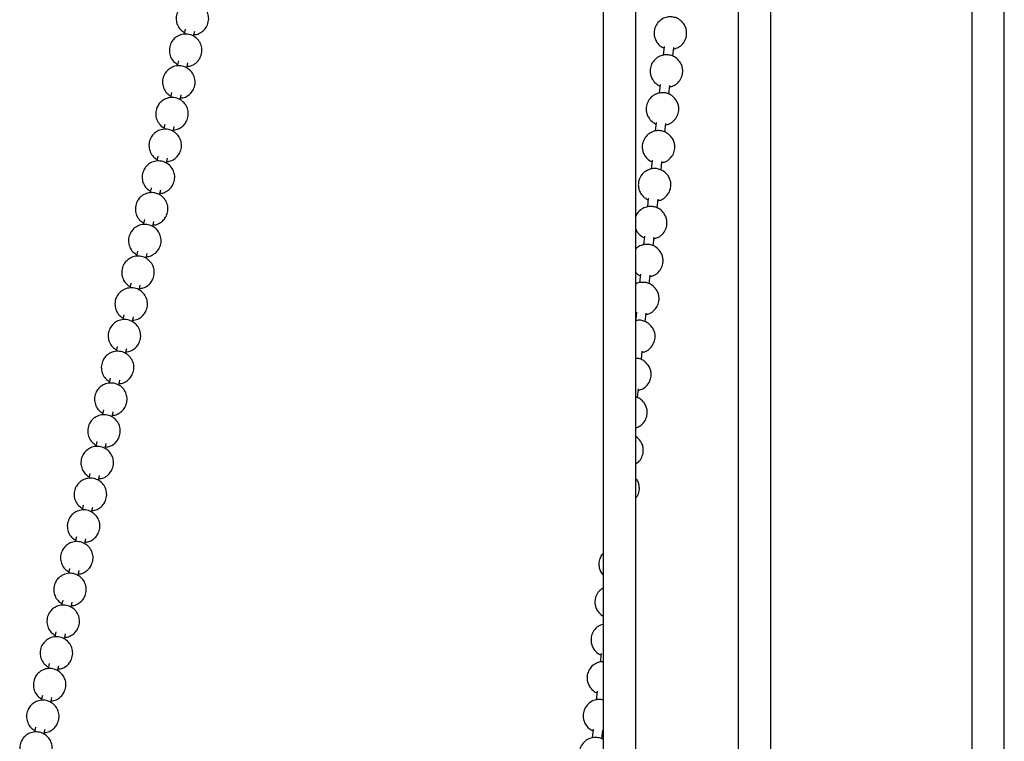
# Model space of a CAD drawing. Header units: millimetres. Extents: x 313 to 1951, y 543 to 2760.
# Tile 56 of 64: x 1420 to 1571, y 2442 to 2552. Entities that reach past the tile are written whole.
import ezdxf

# ---------------------------------------------------------------- set-up
doc = ezdxf.new("R2010")
doc.units = ezdxf.units.MM
doc.header["$LTSCALE"] = 10

msp = doc.modelspace()

# ---------------------------------------------------------------- linework, layer by layer
at = {"color": 7, "linetype": 'Continuous', "lineweight": 25}
for p, q in [((1571.02, 2346.06), (1571.02, 2682.54)), ((1566.02, 2681.67), (1566.02, 2346.02)), ((1535.16, 2334.08), (1535.16, 2670.7)), ((1530.16, 2670.09), (1530.16, 2334.07)), ((1509.45, 2649.75), (1509.45, 2313.37)), ((1514.45, 2313.37), (1514.45, 2649.96)), ((1445.3, 2550.78), (1445.13, 2549.99)), ((1446.6, 2549.7), (1446.76, 2550.47)), ((1518.8, 2548.12), (1518.66, 2546.78)), ((1520.15, 2546.65), (1520.29, 2547.97)), ((1444.25, 2545.91), (1444.08, 2545.12)), ((1445.55, 2544.83), (1445.72, 2545.6)), ((1518.19, 2542.3), (1518.05, 2540.96)), ((1519.55, 2540.83), (1519.69, 2542.15)), ((1443.21, 2541.05), (1443.04, 2540.26)), ((1444.51, 2539.97), (1444.67, 2540.73)), ((1442.16, 2536.18), (1441.99, 2535.39)), ((1443.47, 2535.1), (1443.63, 2535.87)), ((1517.59, 2536.49), (1517.45, 2535.15)), ((1518.94, 2535.01), (1519.08, 2536.33)), ((1441.12, 2531.32), (1440.95, 2530.53)), ((1442.42, 2530.23), (1442.59, 2531)), ((1516.98, 2530.67), (1516.84, 2529.33)), ((1518.34, 2529.19), (1518.48, 2530.51)), ((1440.08, 2526.45), (1439.91, 2525.66)), ((1441.38, 2525.37), (1441.54, 2526.13)), ((1516.38, 2524.85), (1516.24, 2523.51)), ((1517.73, 2523.37), (1517.87, 2524.69)), ((1439.03, 2521.58), (1438.86, 2520.79)), ((1440.33, 2520.5), (1440.5, 2521.27)), ((1515.77, 2519.03), (1515.63, 2517.69)), ((1517.13, 2517.56), (1517.27, 2518.88)), ((1437.99, 2516.72), (1437.82, 2515.93)), ((1439.29, 2515.64), (1439.46, 2516.4)), ((1515.17, 2513.21), (1515.03, 2511.88)), ((1436.95, 2511.85), (1436.78, 2511.06)), ((1516.52, 2511.74), (1516.66, 2513.06)), ((1438.25, 2510.77), (1438.41, 2511.54)), ((1514.56, 2507.4), (1514.45, 2506.31)), ((1515.92, 2505.92), (1516.06, 2507.24)), ((1435.9, 2506.99), (1435.73, 2506.2)), ((1437.2, 2505.9), (1437.37, 2506.67)), ((1434.86, 2502.12), (1434.69, 2501.33)), ((1436.16, 2501.04), (1436.32, 2501.8)), ((1515.31, 2500.1), (1515.45, 2501.42)), ((1433.81, 2497.25), (1433.64, 2496.46)), ((1435.12, 2496.17), (1435.28, 2496.94)), ((1514.71, 2494.28), (1514.85, 2495.61)), ((1432.77, 2492.39), (1432.6, 2491.6)), ((1434.07, 2491.31), (1434.24, 2492.07)), ((1431.73, 2487.52), (1431.56, 2486.73)), ((1433.03, 2486.44), (1433.19, 2487.21)), ((1430.68, 2482.65), (1430.51, 2481.87)), ((1431.98, 2481.57), (1432.15, 2482.34)), ((1429.64, 2477.79), (1429.47, 2477)), ((1430.94, 2476.71), (1431.11, 2477.47)), ((1428.6, 2472.92), (1428.43, 2472.13)), ((1429.9, 2471.84), (1430.06, 2472.61)), ((1427.55, 2468.06), (1427.38, 2467.27)), ((1428.85, 2466.98), (1429.02, 2467.74)), ((1426.51, 2463.19), (1426.34, 2462.4)), ((1427.81, 2462.11), (1427.97, 2462.88)), ((1425.46, 2458.32), (1425.29, 2457.53)), ((1426.77, 2457.24), (1426.93, 2458.01)), ((1509.12, 2455.04), (1508.98, 2453.7)), ((1424.42, 2453.46), (1424.25, 2452.67)), ((1425.72, 2452.38), (1425.89, 2453.14)), ((1423.38, 2448.59), (1423.21, 2447.8)), ((1424.68, 2447.51), (1424.84, 2448.28)), ((1508.51, 2449.22), (1508.37, 2447.88)), ((1422.33, 2443.73), (1422.16, 2442.94)), ((1423.63, 2442.65), (1423.8, 2443.41)), ((1507.91, 2443.4), (1507.77, 2442.06)), ((1509.26, 2441.92), (1509.4, 2443.24))]:
    msp.add_line(p, q, dxfattribs=at)
for points, knots in [([(1448.64, 2551.27), (1448.74, 2551.54), (1448.91, 2551.98), (1448.92, 2552.71), (1448.75, 2553.42), (1448.28, 2554.14), (1447.57, 2554.68), (1446.7, 2554.95), (1445.81, 2554.89), (1445.08, 2554.56), (1444.53, 2554.1), (1444.12, 2553.5), (1443.91, 2552.83), (1443.9, 2552.1), (1444.08, 2551.4), (1444.51, 2550.69), (1444.97, 2550.39), (1445.18, 2550.25)], [0, 0, 0, 0, 0.076243, 0.119036, 0.187929, 0.261196, 0.336649, 0.413141, 0.490755, 0.562806, 0.61636, 0.673091, 0.749334, 0.792127, 0.861019, 0.934287, 1, 1, 1, 1]), ([(1521.83, 2551.6), (1521.62, 2551.83), (1521.34, 2552.17), (1520.76, 2552.49), (1520.2, 2552.67), (1519.46, 2552.7), (1518.69, 2552.49), (1517.97, 2551.99), (1517.46, 2551.27), (1517.26, 2550.52), (1517.26, 2549.88), (1517.4, 2549.3), (1517.72, 2548.66), (1518.2, 2548.2), (1518.6, 2547.95), (1518.75, 2547.9), (1518.77, 2547.89)], [0, 0, 0, 0, 0.099756, 0.142068, 0.213539, 0.291268, 0.37727, 0.470123, 0.570786, 0.658757, 0.71772, 0.778466, 0.849069, 0.948825, 0.991137, 1, 1, 1, 1]), ([(1446.65, 2549.96), (1446.78, 2549.96), (1447.18, 2549.97), (1447.74, 2550.26), (1448.3, 2550.71), (1448.52, 2551.08), (1448.64, 2551.27)], [0, 0, 0, 0, 0.148478, 0.484959, 0.735063, 1, 1, 1, 1]), ([(1520.27, 2547.76), (1520.45, 2547.8), (1520.91, 2547.9), (1521.56, 2548.37), (1522.07, 2549.09), (1522.27, 2549.84), (1522.27, 2550.48), (1522.14, 2551.06), (1521.94, 2551.41), (1521.83, 2551.6)], [0, 0, 0, 0, 0.113262, 0.287777, 0.476971, 0.642311, 0.753132, 0.867302, 1, 1, 1, 1]), ([(1447.59, 2546.4), (1447.7, 2546.68), (1447.87, 2547.11), (1447.88, 2547.85), (1447.7, 2548.56), (1447.24, 2549.28), (1446.53, 2549.82), (1445.66, 2550.08), (1444.77, 2550.02), (1444.03, 2549.7), (1443.49, 2549.23), (1443.07, 2548.63), (1442.87, 2547.97), (1442.86, 2547.24), (1443.03, 2546.53), (1443.47, 2545.82), (1443.92, 2545.53), (1444.14, 2545.38)], [0, 0, 0, 0, 0.076243, 0.119036, 0.187929, 0.261196, 0.336649, 0.413141, 0.490755, 0.562806, 0.61636, 0.673091, 0.749334, 0.792127, 0.861019, 0.934287, 1, 1, 1, 1]), ([(1445.61, 2545.09), (1445.73, 2545.1), (1446.14, 2545.1), (1446.7, 2545.4), (1447.25, 2545.84), (1447.48, 2546.21), (1447.59, 2546.4)], [0, 0, 0, 0, 0.148478, 0.484959, 0.735063, 1, 1, 1, 1]), ([(1521.22, 2545.78), (1521.02, 2546.01), (1520.73, 2546.35), (1520.16, 2546.67), (1519.59, 2546.86), (1518.86, 2546.88), (1518.09, 2546.67), (1517.36, 2546.17), (1516.85, 2545.45), (1516.65, 2544.7), (1516.66, 2544.06), (1516.79, 2543.49), (1517.12, 2542.84), (1517.6, 2542.39), (1517.99, 2542.13), (1518.14, 2542.08), (1518.17, 2542.08)], [0, 0, 0, 0, 0.099756, 0.142068, 0.213539, 0.291268, 0.37727, 0.470123, 0.570786, 0.658757, 0.71772, 0.778466, 0.849069, 0.948825, 0.991137, 1, 1, 1, 1]), ([(1446.55, 2541.53), (1446.66, 2541.81), (1446.83, 2542.25), (1446.83, 2542.98), (1446.66, 2543.69), (1446.19, 2544.41), (1445.48, 2544.95), (1444.62, 2545.21), (1443.72, 2545.16), (1442.99, 2544.83), (1442.45, 2544.37), (1442.03, 2543.77), (1441.83, 2543.1), (1441.81, 2542.37), (1441.99, 2541.67), (1442.42, 2540.96), (1442.88, 2540.66), (1443.09, 2540.52)], [0, 0, 0, 0, 0.076243, 0.119036, 0.187929, 0.261196, 0.336649, 0.413141, 0.490755, 0.562806, 0.61636, 0.673091, 0.749334, 0.792127, 0.861019, 0.934287, 1, 1, 1, 1]), ([(1519.66, 2541.94), (1519.85, 2541.98), (1520.31, 2542.08), (1520.96, 2542.55), (1521.47, 2543.27), (1521.67, 2544.02), (1521.66, 2544.66), (1521.53, 2545.24), (1521.33, 2545.59), (1521.22, 2545.78)], [0, 0, 0, 0, 0.113262, 0.287777, 0.476971, 0.642311, 0.753132, 0.867302, 1, 1, 1, 1]), ([(1445.5, 2536.67), (1445.61, 2536.95), (1445.78, 2537.38), (1445.79, 2538.12), (1445.62, 2538.82), (1445.15, 2539.55), (1444.44, 2540.08), (1443.57, 2540.35), (1442.68, 2540.29), (1441.94, 2539.97), (1441.4, 2539.5), (1440.99, 2538.9), (1440.78, 2538.24), (1440.77, 2537.5), (1440.95, 2536.8), (1441.38, 2536.09), (1441.84, 2535.79), (1442.05, 2535.65)], [0, 0, 0, 0, 0.076243, 0.119036, 0.187929, 0.261196, 0.336649, 0.413141, 0.490755, 0.562806, 0.61636, 0.673091, 0.749334, 0.792127, 0.861019, 0.934287, 1, 1, 1, 1]), ([(1444.57, 2540.23), (1444.69, 2540.23), (1445.09, 2540.24), (1445.66, 2540.53), (1446.21, 2540.98), (1446.43, 2541.35), (1446.55, 2541.53)], [0, 0, 0, 0, 0.148478, 0.484959, 0.735063, 1, 1, 1, 1]), ([(1520.62, 2539.96), (1520.41, 2540.2), (1520.13, 2540.53), (1519.55, 2540.85), (1518.99, 2541.04), (1518.25, 2541.06), (1517.48, 2540.85), (1516.76, 2540.36), (1516.25, 2539.63), (1516.05, 2538.88), (1516.05, 2538.24), (1516.19, 2537.67), (1516.51, 2537.03), (1516.99, 2536.57), (1517.39, 2536.31), (1517.54, 2536.27), (1517.56, 2536.26)], [0, 0, 0, 0, 0.099756, 0.142068, 0.213539, 0.291268, 0.37727, 0.470123, 0.570786, 0.658757, 0.71772, 0.778466, 0.849069, 0.948825, 0.991137, 1, 1, 1, 1]), ([(1519.06, 2536.12), (1519.24, 2536.16), (1519.7, 2536.26), (1520.35, 2536.74), (1520.86, 2537.45), (1521.07, 2538.2), (1521.06, 2538.84), (1520.93, 2539.42), (1520.73, 2539.77), (1520.62, 2539.96)], [0, 0, 0, 0, 0.113262, 0.287777, 0.476971, 0.642311, 0.753132, 0.867302, 1, 1, 1, 1]), ([(1443.52, 2535.36), (1443.65, 2535.36), (1444.05, 2535.37), (1444.61, 2535.66), (1445.16, 2536.11), (1445.39, 2536.48), (1445.5, 2536.67)], [0, 0, 0, 0, 0.148478, 0.484959, 0.735063, 1, 1, 1, 1]), ([(1444.46, 2531.8), (1444.57, 2532.08), (1444.74, 2532.51), (1444.74, 2533.25), (1444.57, 2533.96), (1444.11, 2534.68), (1443.4, 2535.22), (1442.53, 2535.48), (1441.63, 2535.42), (1440.9, 2535.1), (1440.36, 2534.64), (1439.94, 2534.04), (1439.74, 2533.37), (1439.73, 2532.64), (1439.9, 2531.93), (1440.34, 2531.23), (1440.79, 2530.93), (1441.01, 2530.79)], [0, 0, 0, 0, 0.0762434, 0.119036, 0.1879286, 0.2611963, 0.3366489, 0.4131406, 0.4907555, 0.5628055, 0.6163599, 0.6730905, 0.7493339, 0.7921265, 0.8610191, 0.9342868, 1, 1, 1, 1]), ([(1520.01, 2534.14), (1519.81, 2534.38), (1519.52, 2534.71), (1518.95, 2535.04), (1518.38, 2535.22), (1517.65, 2535.24), (1516.88, 2535.03), (1516.15, 2534.54), (1515.64, 2533.81), (1515.44, 2533.07), (1515.45, 2532.42), (1515.58, 2531.85), (1515.91, 2531.21), (1516.39, 2530.75), (1516.78, 2530.49), (1516.93, 2530.45), (1516.96, 2530.44)], [0, 0, 0, 0, 0.0997563, 0.142068, 0.2135395, 0.2912677, 0.3772699, 0.4701228, 0.5707857, 0.6587567, 0.7177203, 0.7784656, 0.8490691, 0.9488254, 0.9911371, 1, 1, 1, 1]), ([(1518.45, 2530.3), (1518.64, 2530.34), (1519.1, 2530.44), (1519.75, 2530.92), (1520.26, 2531.63), (1520.46, 2532.38), (1520.45, 2533.02), (1520.32, 2533.6), (1520.12, 2533.95), (1520.01, 2534.14)], [0, 0, 0, 0, 0.113262, 0.287777, 0.476971, 0.642311, 0.753132, 0.867302, 1, 1, 1, 1]), ([(1442.48, 2530.49), (1442.6, 2530.5), (1443.01, 2530.5), (1443.57, 2530.8), (1444.12, 2531.25), (1444.35, 2531.61), (1444.46, 2531.8)], [0, 0, 0, 0, 0.148478, 0.484959, 0.735063, 1, 1, 1, 1]), ([(1443.42, 2526.94), (1443.53, 2527.21), (1443.7, 2527.65), (1443.7, 2528.38), (1443.53, 2529.09), (1443.06, 2529.81), (1442.35, 2530.35), (1441.48, 2530.62), (1440.59, 2530.56), (1439.86, 2530.23), (1439.31, 2529.77), (1438.9, 2529.17), (1438.7, 2528.5), (1438.68, 2527.77), (1438.86, 2527.07), (1439.29, 2526.36), (1439.75, 2526.06), (1439.96, 2525.92)], [0, 0, 0, 0, 0.076243, 0.119036, 0.187929, 0.261196, 0.336649, 0.413141, 0.490755, 0.562806, 0.61636, 0.673091, 0.749334, 0.792127, 0.861019, 0.934287, 1, 1, 1, 1]), ([(1519.41, 2528.32), (1519.2, 2528.56), (1518.92, 2528.9), (1518.34, 2529.22), (1517.78, 2529.4), (1517.04, 2529.43), (1516.27, 2529.21), (1515.55, 2528.72), (1515.04, 2528), (1514.84, 2527.25), (1514.84, 2526.61), (1514.98, 2526.03), (1515.3, 2525.39), (1515.78, 2524.93), (1516.18, 2524.68), (1516.33, 2524.63), (1516.35, 2524.62)], [0, 0, 0, 0, 0.099756, 0.142068, 0.213539, 0.291268, 0.37727, 0.470123, 0.570786, 0.658757, 0.71772, 0.778466, 0.849069, 0.948825, 0.991137, 1, 1, 1, 1]), ([(1517.85, 2524.48), (1518.03, 2524.52), (1518.49, 2524.62), (1519.14, 2525.1), (1519.65, 2525.82), (1519.86, 2526.57), (1519.85, 2527.21), (1519.72, 2527.79), (1519.52, 2528.14), (1519.41, 2528.32)], [0, 0, 0, 0, 0.113262, 0.287777, 0.476971, 0.642311, 0.753132, 0.867302, 1, 1, 1, 1]), ([(1441.43, 2525.63), (1441.56, 2525.63), (1441.96, 2525.64), (1442.53, 2525.93), (1443.08, 2526.38), (1443.3, 2526.75), (1443.42, 2526.94)], [0, 0, 0, 0, 0.148478, 0.484959, 0.735063, 1, 1, 1, 1]), ([(1442.37, 2522.07), (1442.48, 2522.35), (1442.65, 2522.78), (1442.66, 2523.52), (1442.49, 2524.23), (1442.02, 2524.95), (1441.31, 2525.49), (1440.44, 2525.75), (1439.55, 2525.69), (1438.81, 2525.37), (1438.27, 2524.9), (1437.85, 2524.3), (1437.65, 2523.64), (1437.64, 2522.9), (1437.82, 2522.2), (1438.25, 2521.49), (1438.7, 2521.2), (1438.92, 2521.05)], [0, 0, 0, 0, 0.076243, 0.119036, 0.187929, 0.261196, 0.336649, 0.413141, 0.490755, 0.562806, 0.61636, 0.673091, 0.749334, 0.792127, 0.861019, 0.934287, 1, 1, 1, 1]), ([(1518.8, 2522.51), (1518.6, 2522.74), (1518.31, 2523.08), (1517.74, 2523.4), (1517.17, 2523.58), (1516.44, 2523.61), (1515.66, 2523.4), (1514.96, 2522.9), (1514.54, 2522.4), (1514.46, 2522.09), (1514.45, 2522.07)], [0, 0, 0, 0, 0.173028, 0.246417, 0.370385, 0.505205, 0.654376, 0.81543, 0.99003, 1, 1, 1, 1]), ([(1517.24, 2518.67), (1517.43, 2518.71), (1517.89, 2518.81), (1518.54, 2519.28), (1519.05, 2520), (1519.25, 2520.75), (1519.24, 2521.39), (1519.12, 2521.97), (1518.91, 2522.32), (1518.8, 2522.51)], [0, 0, 0, 0, 0.113262, 0.287777, 0.476971, 0.642311, 0.753132, 0.867302, 1, 1, 1, 1]), ([(1441.33, 2517.2), (1441.44, 2517.48), (1441.61, 2517.92), (1441.61, 2518.65), (1441.44, 2519.36), (1440.97, 2520.08), (1440.27, 2520.62), (1439.4, 2520.88), (1438.5, 2520.82), (1437.77, 2520.5), (1437.23, 2520.04), (1436.81, 2519.44), (1436.61, 2518.77), (1436.59, 2518.04), (1436.77, 2517.33), (1437.21, 2516.63), (1437.66, 2516.33), (1437.88, 2516.19)], [0, 0, 0, 0, 0.076243, 0.119036, 0.187929, 0.261196, 0.336649, 0.413141, 0.490755, 0.562806, 0.61636, 0.673091, 0.749334, 0.792127, 0.861019, 0.934287, 1, 1, 1, 1]), ([(1440.39, 2520.76), (1440.51, 2520.77), (1440.92, 2520.77), (1441.48, 2521.06), (1442.03, 2521.51), (1442.26, 2521.88), (1442.37, 2522.07)], [0, 0, 0, 0, 0.148478, 0.484959, 0.735063, 1, 1, 1, 1]), ([(1514.45, 2520.12), (1514.52, 2519.97), (1514.72, 2519.53), (1515.18, 2519.12), (1515.57, 2518.86), (1515.72, 2518.81), (1515.75, 2518.8)], [0, 0, 0, 0, 0.267714, 0.751711, 0.956999, 1, 1, 1, 1]), ([(1518.2, 2516.69), (1517.99, 2516.92), (1517.71, 2517.26), (1517.13, 2517.58), (1516.57, 2517.77), (1515.84, 2517.79), (1515.07, 2517.6), (1514.66, 2517.27), (1514.45, 2517.1)], [0, 0, 0, 0, 0.215695, 0.307182, 0.46172, 0.629785, 0.815741, 1, 1, 1, 1]), ([(1439.35, 2515.9), (1439.47, 2515.9), (1439.88, 2515.91), (1440.44, 2516.2), (1440.99, 2516.65), (1441.21, 2517.02), (1441.33, 2517.2)], [0, 0, 0, 0, 0.148478, 0.484959, 0.735063, 1, 1, 1, 1]), ([(1516.64, 2512.85), (1516.82, 2512.89), (1517.28, 2512.99), (1517.93, 2513.46), (1518.44, 2514.18), (1518.65, 2514.93), (1518.64, 2515.57), (1518.51, 2516.15), (1518.31, 2516.5), (1518.2, 2516.69)], [0, 0, 0, 0, 0.113262, 0.287777, 0.476971, 0.642311, 0.753132, 0.867302, 1, 1, 1, 1]), ([(1440.29, 2512.34), (1440.39, 2512.62), (1440.56, 2513.05), (1440.57, 2513.79), (1440.4, 2514.49), (1439.93, 2515.21), (1439.22, 2515.75), (1438.35, 2516.02), (1437.46, 2515.96), (1436.73, 2515.63), (1436.18, 2515.17), (1435.77, 2514.57), (1435.56, 2513.9), (1435.55, 2513.17), (1435.73, 2512.47), (1436.16, 2511.76), (1436.62, 2511.46), (1436.83, 2511.32)], [0, 0, 0, 0, 0.076243, 0.119036, 0.187929, 0.261196, 0.336649, 0.413141, 0.490755, 0.562806, 0.61636, 0.673091, 0.749334, 0.792127, 0.861019, 0.934287, 1, 1, 1, 1]), ([(1514.45, 2513.48), (1514.54, 2513.38), (1514.71, 2513.19), (1514.97, 2513.04), (1515.12, 2512.99), (1515.14, 2512.99)], [0, 0, 0, 0, 0.453997, 0.905438, 1, 1, 1, 1]), ([(1438.3, 2511.03), (1438.43, 2511.03), (1438.83, 2511.04), (1439.39, 2511.33), (1439.95, 2511.78), (1440.17, 2512.15), (1440.29, 2512.34)], [0, 0, 0, 0, 0.148478, 0.484959, 0.735063, 1, 1, 1, 1]), ([(1517.59, 2510.87), (1517.39, 2511.11), (1517.1, 2511.44), (1516.53, 2511.77), (1515.96, 2511.95), (1515.24, 2511.96), (1514.7, 2511.87), (1514.47, 2511.71), (1514.45, 2511.7)], [0, 0, 0, 0, 0.2605009, 0.3709926, 0.5576312, 0.7606086, 0.9851923, 1, 1, 1, 1]), ([(1439.24, 2507.47), (1439.35, 2507.75), (1439.52, 2508.18), (1439.53, 2508.92), (1439.35, 2509.63), (1438.89, 2510.35), (1438.18, 2510.89), (1437.31, 2511.15), (1436.42, 2511.09), (1435.68, 2510.77), (1435.14, 2510.31), (1434.72, 2509.71), (1434.52, 2509.04), (1434.51, 2508.31), (1434.68, 2507.6), (1435.12, 2506.9), (1435.57, 2506.6), (1435.79, 2506.46)], [0, 0, 0, 0, 0.0762434, 0.119036, 0.1879286, 0.2611963, 0.3366489, 0.4131406, 0.4907555, 0.5628055, 0.6163599, 0.6730905, 0.7493339, 0.7921265, 0.8610191, 0.9342868, 1, 1, 1, 1]), ([(1516.03, 2507.03), (1516.22, 2507.07), (1516.68, 2507.17), (1517.33, 2507.65), (1517.84, 2508.36), (1518.04, 2509.11), (1518.03, 2509.75), (1517.91, 2510.33), (1517.7, 2510.68), (1517.59, 2510.87)], [0, 0, 0, 0, 0.113262, 0.287777, 0.476971, 0.642311, 0.753132, 0.867302, 1, 1, 1, 1]), ([(1437.26, 2506.16), (1437.38, 2506.17), (1437.79, 2506.17), (1438.35, 2506.47), (1438.9, 2506.92), (1439.13, 2507.28), (1439.24, 2507.47)], [0, 0, 0, 0, 0.148478, 0.484959, 0.735063, 1, 1, 1, 1]), ([(1438.2, 2502.61), (1438.31, 2502.88), (1438.48, 2503.32), (1438.48, 2504.05), (1438.31, 2504.76), (1437.84, 2505.48), (1437.13, 2506.02), (1436.27, 2506.29), (1435.37, 2506.23), (1434.64, 2505.9), (1434.1, 2505.44), (1433.68, 2504.84), (1433.48, 2504.17), (1433.46, 2503.44), (1433.64, 2502.74), (1434.07, 2502.03), (1434.53, 2501.73), (1434.74, 2501.59)], [0, 0, 0, 0, 0.076243, 0.119036, 0.187929, 0.261196, 0.336649, 0.413141, 0.490755, 0.562806, 0.61636, 0.673091, 0.749334, 0.792127, 0.861019, 0.934287, 1, 1, 1, 1]), ([(1516.99, 2505.05), (1516.78, 2505.29), (1516.5, 2505.62), (1515.92, 2505.95), (1515.36, 2506.12), (1514.81, 2506.18), (1514.52, 2506.09), (1514.45, 2506.06)], [0, 0, 0, 0, 0.317673, 0.452415, 0.680015, 0.92754, 1, 1, 1, 1]), ([(1515.43, 2501.21), (1515.61, 2501.25), (1516.07, 2501.35), (1516.72, 2501.83), (1517.23, 2502.54), (1517.44, 2503.29), (1517.43, 2503.94), (1517.3, 2504.51), (1517.1, 2504.86), (1516.99, 2505.05)], [0, 0, 0, 0, 0.113262, 0.287777, 0.476971, 0.642311, 0.753132, 0.867302, 1, 1, 1, 1]), ([(1436.22, 2501.3), (1436.34, 2501.3), (1436.74, 2501.31), (1437.31, 2501.6), (1437.86, 2502.05), (1438.08, 2502.42), (1438.2, 2502.61)], [0, 0, 0, 0, 0.148478, 0.484959, 0.735063, 1, 1, 1, 1]), ([(1437.15, 2497.74), (1437.26, 2498.02), (1437.43, 2498.45), (1437.44, 2499.19), (1437.27, 2499.89), (1436.8, 2500.62), (1436.09, 2501.16), (1435.22, 2501.42), (1434.33, 2501.36), (1433.59, 2501.04), (1433.05, 2500.57), (1432.64, 2499.97), (1432.43, 2499.31), (1432.42, 2498.57), (1432.6, 2497.87), (1433.03, 2497.16), (1433.49, 2496.87), (1433.7, 2496.72)], [0, 0, 0, 0, 0.076243, 0.119036, 0.187929, 0.261196, 0.336649, 0.413141, 0.490755, 0.562806, 0.61636, 0.673091, 0.749334, 0.792127, 0.861019, 0.934287, 1, 1, 1, 1]), ([(1516.38, 2499.24), (1516.18, 2499.47), (1515.89, 2499.81), (1515.32, 2500.13), (1514.88, 2500.29), (1514.56, 2500.29), (1514.45, 2500.29)], [0, 0, 0, 0, 0.403021, 0.573962, 0.86271, 1, 1, 1, 1]), ([(1514.82, 2495.4), (1515.01, 2495.44), (1515.47, 2495.54), (1516.12, 2496.01), (1516.63, 2496.73), (1516.83, 2497.48), (1516.82, 2498.12), (1516.7, 2498.7), (1516.49, 2499.05), (1516.38, 2499.24)], [0, 0, 0, 0, 0.113262, 0.287777, 0.476971, 0.642311, 0.753132, 0.867302, 1, 1, 1, 1]), ([(1436.11, 2492.87), (1436.22, 2493.15), (1436.39, 2493.59), (1436.39, 2494.32), (1436.22, 2495.03), (1435.76, 2495.75), (1435.05, 2496.29), (1434.18, 2496.55), (1433.28, 2496.49), (1432.55, 2496.17), (1432.01, 2495.71), (1431.59, 2495.11), (1431.39, 2494.44), (1431.38, 2493.71), (1431.55, 2493), (1431.99, 2492.3), (1432.44, 2492), (1432.66, 2491.86)], [0, 0, 0, 0, 0.076243, 0.119036, 0.187929, 0.261196, 0.336649, 0.413141, 0.490755, 0.562806, 0.61636, 0.673091, 0.749334, 0.792127, 0.861019, 0.934287, 1, 1, 1, 1]), ([(1435.17, 2496.43), (1435.3, 2496.43), (1435.7, 2496.44), (1436.26, 2496.73), (1436.81, 2497.18), (1437.04, 2497.55), (1437.15, 2497.74)], [0, 0, 0, 0, 0.148478, 0.484959, 0.735063, 1, 1, 1, 1]), ([(1515.78, 2493.42), (1515.57, 2493.65), (1515.29, 2493.98), (1514.8, 2494.27), (1514.56, 2494.34), (1514.45, 2494.37)], [0, 0, 0, 0, 0.553406, 0.788133, 1, 1, 1, 1]), ([(1434.13, 2491.57), (1434.25, 2491.57), (1434.66, 2491.58), (1435.22, 2491.87), (1435.77, 2492.32), (1436, 2492.69), (1436.11, 2492.87)], [0, 0, 0, 0, 0.148478, 0.484959, 0.735063, 1, 1, 1, 1]), ([(1514.45, 2489.64), (1514.55, 2489.67), (1514.93, 2489.76), (1515.51, 2490.2), (1516.02, 2490.91), (1516.23, 2491.66), (1516.22, 2492.3), (1516.09, 2492.88), (1515.89, 2493.23), (1515.78, 2493.42)], [0, 0, 0, 0, 0.067474, 0.251001, 0.449964, 0.623842, 0.740385, 0.86045, 1, 1, 1, 1]), ([(1435.07, 2488.01), (1435.18, 2488.29), (1435.35, 2488.72), (1435.35, 2489.46), (1435.18, 2490.16), (1434.71, 2490.88), (1434, 2491.42), (1433.13, 2491.69), (1432.24, 2491.63), (1431.51, 2491.3), (1430.96, 2490.84), (1430.55, 2490.24), (1430.35, 2489.57), (1430.33, 2488.84), (1430.51, 2488.14), (1430.94, 2487.43), (1431.4, 2487.13), (1431.61, 2486.99)], [0, 0, 0, 0, 0.0762434, 0.119036, 0.1879286, 0.2611963, 0.3366489, 0.4131406, 0.4907555, 0.5628055, 0.6163599, 0.6730905, 0.7493339, 0.7921265, 0.8610191, 0.9342868, 1, 1, 1, 1]), ([(1433.08, 2486.7), (1433.21, 2486.7), (1433.61, 2486.71), (1434.18, 2487), (1434.73, 2487.45), (1434.95, 2487.82), (1435.07, 2488.01)], [0, 0, 0, 0, 0.148478, 0.484959, 0.735063, 1, 1, 1, 1]), ([(1515.17, 2487.6), (1514.98, 2487.85), (1514.76, 2488.11), (1514.47, 2488.27), (1514.45, 2488.29)], [0, 0, 0, 0, 0.92094, 1, 1, 1, 1]), ([(1514.45, 2484.11), (1514.59, 2484.2), (1515, 2484.45), (1515.41, 2485.1), (1515.62, 2485.84), (1515.61, 2486.48), (1515.49, 2487.06), (1515.28, 2487.41), (1515.17, 2487.6)], [0, 0, 0, 0, 0.123066, 0.356014, 0.559591, 0.696041, 0.836614, 1, 1, 1, 1]), ([(1434.02, 2483.14), (1434.13, 2483.42), (1434.3, 2483.85), (1434.31, 2484.59), (1434.14, 2485.3), (1433.67, 2486.02), (1432.96, 2486.56), (1432.09, 2486.82), (1431.2, 2486.76), (1430.46, 2486.44), (1429.92, 2485.97), (1429.5, 2485.37), (1429.3, 2484.71), (1429.29, 2483.98), (1429.47, 2483.27), (1429.9, 2482.56), (1430.35, 2482.27), (1430.57, 2482.13)], [0, 0, 0, 0, 0.076243, 0.119036, 0.187929, 0.261196, 0.336649, 0.413141, 0.490755, 0.562806, 0.61636, 0.673091, 0.749334, 0.792127, 0.861019, 0.934287, 1, 1, 1, 1]), ([(1432.04, 2481.83), (1432.16, 2481.84), (1432.57, 2481.84), (1433.13, 2482.14), (1433.68, 2482.59), (1433.91, 2482.95), (1434.02, 2483.14)], [0, 0, 0, 0, 0.148478, 0.484959, 0.735063, 1, 1, 1, 1]), ([(1432.98, 2478.28), (1433.09, 2478.55), (1433.26, 2478.99), (1433.26, 2479.72), (1433.09, 2480.43), (1432.62, 2481.15), (1431.92, 2481.69), (1431.05, 2481.95), (1430.15, 2481.9), (1429.42, 2481.57), (1428.88, 2481.11), (1428.46, 2480.51), (1428.26, 2479.84), (1428.24, 2479.11), (1428.42, 2478.41), (1428.86, 2477.7), (1429.31, 2477.4), (1429.53, 2477.26)], [0, 0, 0, 0, 0.0762434, 0.119036, 0.1879286, 0.2611963, 0.3366489, 0.4131406, 0.4907555, 0.5628055, 0.6163599, 0.6730905, 0.7493339, 0.7921265, 0.8610191, 0.9342868, 1, 1, 1, 1]), ([(1514.45, 2478.86), (1514.57, 2479.01), (1514.86, 2479.37), (1515.01, 2480.03), (1515.01, 2480.66), (1514.88, 2481.24), (1514.68, 2481.59), (1514.57, 2481.78)], [0, 0, 0, 0, 0.184122, 0.442037, 0.614908, 0.793003, 1, 1, 1, 1]), ([(1431.94, 2473.41), (1432.04, 2473.69), (1432.21, 2474.12), (1432.22, 2474.86), (1432.05, 2475.56), (1431.58, 2476.29), (1430.87, 2476.82), (1430, 2477.09), (1429.11, 2477.03), (1428.38, 2476.71), (1427.83, 2476.24), (1427.42, 2475.64), (1427.21, 2474.98), (1427.2, 2474.24), (1427.38, 2473.54), (1427.81, 2472.83), (1428.27, 2472.53), (1428.48, 2472.39)], [0, 0, 0, 0, 0.076243, 0.119036, 0.187929, 0.261196, 0.336649, 0.413141, 0.490755, 0.562806, 0.61636, 0.673091, 0.749334, 0.792127, 0.861019, 0.934287, 1, 1, 1, 1]), ([(1431, 2476.97), (1431.12, 2476.97), (1431.53, 2476.98), (1432.09, 2477.27), (1432.64, 2477.72), (1432.86, 2478.09), (1432.98, 2478.28)], [0, 0, 0, 0, 0.148478, 0.484959, 0.735063, 1, 1, 1, 1]), ([(1429.95, 2472.1), (1430.08, 2472.1), (1430.48, 2472.11), (1431.04, 2472.4), (1431.6, 2472.85), (1431.82, 2473.22), (1431.94, 2473.41)], [0, 0, 0, 0, 0.1484782, 0.4849586, 0.7350628, 1, 1, 1, 1]), ([(1430.89, 2468.54), (1431, 2468.82), (1431.17, 2469.26), (1431.18, 2469.99), (1431, 2470.7), (1430.54, 2471.42), (1429.83, 2471.96), (1428.96, 2472.22), (1428.07, 2472.16), (1427.33, 2471.84), (1426.79, 2471.38), (1426.37, 2470.78), (1426.17, 2470.11), (1426.16, 2469.38), (1426.33, 2468.67), (1426.77, 2467.97), (1427.22, 2467.67), (1427.44, 2467.53)], [0, 0, 0, 0, 0.0762434, 0.119036, 0.1879286, 0.2611963, 0.3366489, 0.4131406, 0.4907555, 0.5628055, 0.6163599, 0.6730905, 0.7493339, 0.7921265, 0.8610191, 0.9342868, 1, 1, 1, 1]), ([(1509.45, 2470.37), (1509.29, 2470.18), (1508.96, 2469.77), (1508.79, 2469.07), (1508.79, 2468.43), (1508.93, 2467.86), (1509.14, 2467.38), (1509.38, 2467.17), (1509.45, 2467.1)], [0, 0, 0, 0, 0.207392, 0.4316329, 0.581933, 0.7367746, 0.9167453, 1, 1, 1, 1]), ([(1428.91, 2467.24), (1429.03, 2467.24), (1429.44, 2467.25), (1430, 2467.54), (1430.55, 2467.99), (1430.78, 2468.35), (1430.89, 2468.54)], [0, 0, 0, 0, 0.1484782, 0.4849586, 0.7350628, 1, 1, 1, 1]), ([(1429.85, 2463.68), (1429.96, 2463.96), (1430.13, 2464.39), (1430.13, 2465.13), (1429.96, 2465.83), (1429.49, 2466.55), (1428.78, 2467.09), (1427.92, 2467.36), (1427.02, 2467.3), (1426.29, 2466.97), (1425.75, 2466.51), (1425.33, 2465.91), (1425.13, 2465.24), (1425.11, 2464.51), (1425.29, 2463.81), (1425.72, 2463.1), (1426.18, 2462.8), (1426.39, 2462.66)], [0, 0, 0, 0, 0.076243, 0.119036, 0.187929, 0.261196, 0.336649, 0.413141, 0.490755, 0.562806, 0.61636, 0.673091, 0.749334, 0.792127, 0.861019, 0.934287, 1, 1, 1, 1]), ([(1509.45, 2465.05), (1509.28, 2464.94), (1508.83, 2464.68), (1508.39, 2463.99), (1508.18, 2463.25), (1508.19, 2462.61), (1508.32, 2462.03), (1508.65, 2461.4), (1509.07, 2460.96), (1509.39, 2460.78), (1509.45, 2460.75)], [0, 0, 0, 0, 0.116863, 0.294818, 0.450335, 0.554573, 0.66196, 0.786775, 0.963128, 1, 1, 1, 1]), ([(1427.87, 2462.37), (1427.99, 2462.37), (1428.39, 2462.38), (1428.96, 2462.67), (1429.51, 2463.12), (1429.73, 2463.49), (1429.85, 2463.68)], [0, 0, 0, 0, 0.148478, 0.484959, 0.735063, 1, 1, 1, 1]), ([(1428.8, 2458.81), (1428.91, 2459.09), (1429.08, 2459.52), (1429.09, 2460.26), (1428.92, 2460.97), (1428.45, 2461.69), (1427.74, 2462.23), (1426.87, 2462.49), (1425.98, 2462.43), (1425.24, 2462.11), (1424.7, 2461.64), (1424.29, 2461.04), (1424.08, 2460.38), (1424.07, 2459.65), (1424.25, 2458.94), (1424.68, 2458.23), (1425.14, 2457.94), (1425.35, 2457.8)], [0, 0, 0, 0, 0.076243, 0.119036, 0.187929, 0.261196, 0.336649, 0.413141, 0.490755, 0.562806, 0.61636, 0.673091, 0.749334, 0.792127, 0.861019, 0.934287, 1, 1, 1, 1]), ([(1426.82, 2457.5), (1426.95, 2457.51), (1427.35, 2457.51), (1427.91, 2457.81), (1428.46, 2458.26), (1428.69, 2458.62), (1428.8, 2458.81)], [0, 0, 0, 0, 0.148478, 0.484959, 0.735063, 1, 1, 1, 1]), ([(1509.45, 2459.48), (1509.31, 2459.45), (1508.9, 2459.35), (1508.29, 2458.9), (1507.78, 2458.18), (1507.58, 2457.43), (1507.58, 2456.79), (1507.72, 2456.22), (1508.04, 2455.58), (1508.53, 2455.12), (1508.92, 2454.86), (1509.07, 2454.82), (1509.1, 2454.81)], [0, 0, 0, 0, 0.067677, 0.206692, 0.3574, 0.489106, 0.577384, 0.668329, 0.774033, 0.923384, 0.986731, 1, 1, 1, 1]), ([(1427.76, 2453.95), (1427.87, 2454.22), (1428.04, 2454.66), (1428.04, 2455.39), (1427.87, 2456.1), (1427.41, 2456.82), (1426.7, 2457.36), (1425.83, 2457.62), (1424.93, 2457.57), (1424.2, 2457.24), (1423.66, 2456.78), (1423.24, 2456.18), (1423.04, 2455.51), (1423.03, 2454.78), (1423.2, 2454.08), (1423.64, 2453.37), (1424.09, 2453.07), (1424.31, 2452.93)], [0, 0, 0, 0, 0.076243, 0.119036, 0.187929, 0.261196, 0.336649, 0.413141, 0.490755, 0.562806, 0.61636, 0.673091, 0.749334, 0.792127, 0.861019, 0.934287, 1, 1, 1, 1]), ([(1426.72, 2449.08), (1426.83, 2449.36), (1427, 2449.79), (1427, 2450.53), (1426.83, 2451.23), (1426.36, 2451.96), (1425.65, 2452.49), (1424.78, 2452.76), (1423.89, 2452.7), (1423.16, 2452.38), (1422.61, 2451.91), (1422.2, 2451.31), (1422, 2450.65), (1421.98, 2449.91), (1422.16, 2449.21), (1422.59, 2448.5), (1423.05, 2448.2), (1423.26, 2448.06)], [0, 0, 0, 0, 0.076243, 0.119036, 0.187929, 0.261196, 0.336649, 0.413141, 0.490755, 0.562806, 0.61636, 0.673091, 0.749334, 0.792127, 0.861019, 0.934287, 1, 1, 1, 1]), ([(1425.78, 2452.64), (1425.9, 2452.64), (1426.31, 2452.65), (1426.87, 2452.94), (1427.42, 2453.39), (1427.65, 2453.76), (1427.76, 2453.95)], [0, 0, 0, 0, 0.148478, 0.484959, 0.735063, 1, 1, 1, 1]), ([(1509.45, 2453.75), (1509.37, 2453.76), (1509.02, 2453.78), (1508.41, 2453.57), (1507.68, 2453.09), (1507.17, 2452.36), (1506.97, 2451.62), (1506.98, 2450.97), (1507.11, 2450.4), (1507.44, 2449.76), (1507.92, 2449.3), (1508.31, 2449.04), (1508.46, 2449), (1508.49, 2448.99)], [0, 0, 0, 0, 0.035832, 0.15283, 0.279149, 0.416092, 0.535768, 0.615983, 0.698622, 0.794672, 0.930381, 0.987943, 1, 1, 1, 1]), ([(1424.73, 2447.77), (1424.86, 2447.77), (1425.26, 2447.78), (1425.83, 2448.07), (1426.38, 2448.52), (1426.6, 2448.89), (1426.72, 2449.08)], [0, 0, 0, 0, 0.148478, 0.484959, 0.735063, 1, 1, 1, 1]), ([(1425.67, 2444.21), (1425.78, 2444.49), (1425.95, 2444.93), (1425.96, 2445.66), (1425.79, 2446.37), (1425.32, 2447.09), (1424.61, 2447.63), (1423.74, 2447.89), (1422.85, 2447.83), (1422.11, 2447.51), (1421.57, 2447.05), (1421.15, 2446.45), (1420.95, 2445.78), (1420.94, 2445.05), (1421.12, 2444.34), (1421.55, 2443.64), (1422, 2443.34), (1422.22, 2443.2)], [0, 0, 0, 0, 0.076243, 0.119036, 0.187929, 0.261196, 0.336649, 0.413141, 0.490755, 0.562806, 0.61636, 0.673091, 0.749334, 0.792127, 0.861019, 0.934287, 1, 1, 1, 1]), ([(1509.45, 2447.88), (1509.41, 2447.89), (1509.14, 2447.98), (1508.57, 2447.97), (1507.8, 2447.77), (1507.08, 2447.27), (1506.57, 2446.55), (1506.37, 2445.8), (1506.37, 2445.16), (1506.51, 2444.58), (1506.83, 2443.94), (1507.32, 2443.48), (1507.71, 2443.23), (1507.86, 2443.18), (1507.89, 2443.17)], [0, 0, 0, 0, 0.018732, 0.115714, 0.223019, 0.338872, 0.464469, 0.57423, 0.647799, 0.723591, 0.811683, 0.936149, 0.988942, 1, 1, 1, 1]), ([(1423.69, 2442.91), (1423.81, 2442.91), (1424.22, 2442.92), (1424.78, 2443.21), (1425.33, 2443.66), (1425.56, 2444.02), (1425.67, 2444.21)], [0, 0, 0, 0, 0.148478, 0.484959, 0.735063, 1, 1, 1, 1]), ([(1424.63, 2439.35), (1424.74, 2439.63), (1424.91, 2440.06), (1424.91, 2440.8), (1424.74, 2441.5), (1424.27, 2442.22), (1423.57, 2442.76), (1422.7, 2443.03), (1421.8, 2442.97), (1421.07, 2442.64), (1420.53, 2442.18), (1420.11, 2441.58), (1419.91, 2440.91), (1419.89, 2440.18), (1420.07, 2439.48), (1420.51, 2438.77), (1420.96, 2438.47), (1421.18, 2438.33)], [0, 0, 0, 0, 0.076243, 0.119036, 0.187929, 0.261196, 0.336649, 0.413141, 0.490755, 0.562806, 0.61636, 0.673091, 0.749334, 0.792127, 0.861019, 0.934287, 1, 1, 1, 1]), ([(1509.45, 2441.84), (1509.41, 2441.86), (1509.19, 2441.99), (1508.7, 2442.13), (1507.97, 2442.16), (1507.2, 2441.95), (1506.47, 2441.45), (1505.96, 2440.73), (1505.76, 2439.98), (1505.77, 2439.34), (1505.9, 2438.76), (1506.23, 2438.12), (1506.71, 2437.67), (1507.1, 2437.41), (1507.25, 2437.36), (1507.28, 2437.35)], [0, 0, 0, 0, 0.015718, 0.097716, 0.186891, 0.285559, 0.392087, 0.507574, 0.608501, 0.676148, 0.74584, 0.826841, 0.941289, 0.989832, 1, 1, 1, 1])]:
    msp.add_open_spline(points, degree=3, knots=knots, dxfattribs=at)

doc.saveas('drawing.dxf')
